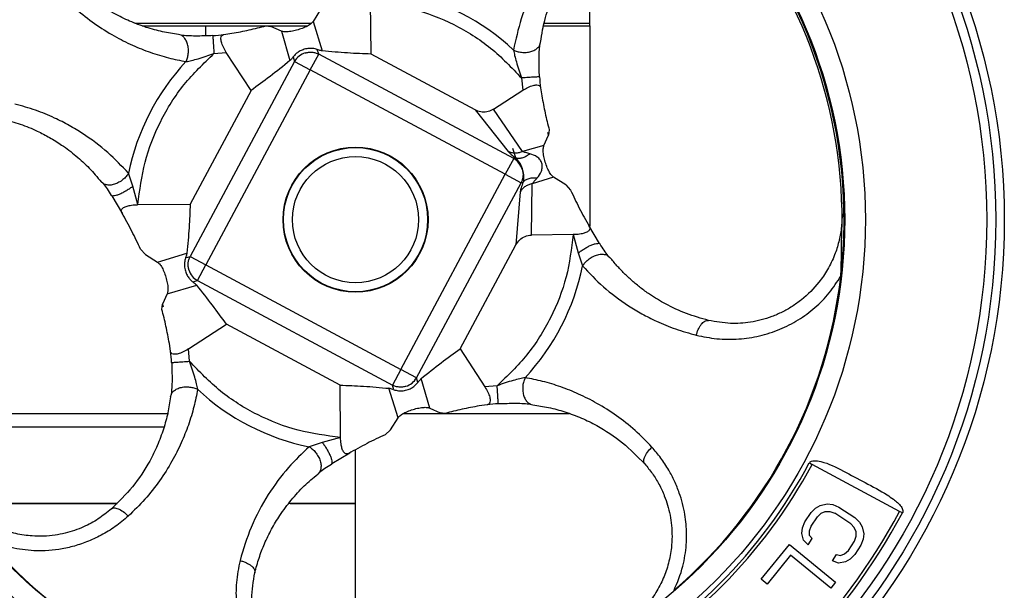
# Model space of a CAD drawing. Header units: millimetres. Extents: x 272 to 1443, y 39 to 1117.
# Tile 25 of 30: x 685 to 794, y 692 to 755. Entities that reach past the tile are written whole.
import ezdxf

# ---------------------------------------------------------------- set-up
doc = ezdxf.new("R2010")
doc.units = ezdxf.units.MM

msp = doc.modelspace()

# ---------------------------------------------------------------- linework, layer by layer
at = {"color": 7, "linetype": 'Continuous', "lineweight": 25}
for p, q in [((747.8, 755.01), (747.8, 763.01)), ((723.53, 751.58), (723.47, 757.37)), ((717.93, 756.54), (717.08, 755.18)), ((717.08, 755.18), (718.1, 751.93)), ((697.31, 755.01), (716.91, 755.01)), ((698.11, 754.71), (707.93, 754.71)), ((705.15, 754.71), (705.15, 753.61)), ((707.93, 754.71), (716.49, 754.71)), ((711.85, 754.71), (712.41, 754.64)), ((713.57, 754.12), (712.41, 754.64)), ((713.57, 754.12), (714.52, 750.85)), ((742.67, 754.71), (747.8, 754.71)), ((742.74, 755.01), (747.8, 755.01)), ((747.8, 754.71), (747.8, 755.01)), ((747.8, 754.71), (747.8, 732.5)), ((702.43, 753.66), (702.14, 753.75)), ((707.2, 753.75), (708.07, 753.88)), ((717.72, 751.58), (717.56, 752.08)), ((742.25, 752.59), (742.34, 752.88)), ((715.04, 750.77), (703.44, 729.13)), ((706.09, 751.63), (707.46, 751.77)), ((710.2, 747.55), (707.46, 751.77)), ((714.89, 751.27), (715.04, 750.77)), ((715.04, 750.77), (716.78, 749.83)), ((716.78, 749.83), (717.72, 751.58)), ((739.36, 739.98), (717.72, 751.58)), ((735.07, 745.39), (723.53, 751.58)), ((716.78, 749.83), (705.18, 728.19)), ((738.42, 738.24), (716.78, 749.83)), ((740.22, 748.93), (740.36, 747.56)), ((710.2, 747.55), (703.44, 734.94)), ((737.11, 745.45), (740.36, 747.56)), ((742.34, 747.82), (742.47, 746.94)), ((735.07, 745.39), (738.75, 740.76)), ((740.34, 740.76), (737.11, 745.45)), ((743.3, 743.17), (743.23, 742.6)), ((742.71, 741.45), (743.23, 742.6)), ((739.65, 739.85), (739.27, 741.1)), ((742.71, 741.45), (740.34, 740.76)), ((739.36, 739.98), (738.42, 738.24)), ((739.59, 740.05), (739.36, 739.98)), ((697.09, 736.91), (696.61, 738.36)), ((726.83, 716.59), (738.42, 738.24)), ((728.41, 737.82), (728.36, 737.8)), ((738.42, 738.24), (740.17, 737.3)), ((743.77, 737.93), (741.42, 737.2)), ((745.13, 737.09), (743.77, 737.93)), ((693.79, 737.22), (693.57, 737.41)), ((697.65, 734.88), (697.09, 736.91)), ((728.57, 715.66), (740.17, 737.3)), ((740.17, 737.3), (740.4, 737.37)), ((741.32, 731.5), (741.42, 737.2)), ((745.13, 737.09), (745.67, 736.5)), ((694.74, 735.86), (694.65, 735.93)), ((694.74, 735.86), (695.93, 733.86)), ((740.09, 736.31), (739.6, 730.42)), ((697.65, 734.88), (703.44, 734.94)), ((713.81, 733.41), (713.76, 733.39)), ((729.8, 733.02), (729.85, 733.03)), ((748.86, 730.57), (747.68, 732.57)), ((745.96, 731.55), (741.32, 731.5)), ((745.96, 731.55), (746.52, 729.52)), ((733.41, 718.88), (739.6, 730.42)), ((748.86, 730.57), (748.96, 730.5)), ((698.48, 729.34), (697.94, 729.93)), ((698.48, 729.34), (699.83, 728.49)), ((699.83, 728.49), (703.09, 729.51)), ((702.94, 728.97), (703.44, 729.13)), ((703.44, 729.13), (705.18, 728.19)), ((746.52, 729.52), (747, 728.07)), ((749.81, 729.21), (750.04, 729.01)), ((704.25, 726.45), (705.18, 728.19)), ((705.18, 728.19), (726.83, 716.59)), ((715.2, 728.61), (715.25, 728.62)), ((700.9, 724.98), (704.17, 725.93)), ((703.74, 726.3), (704.25, 726.45)), ((704.25, 726.45), (725.89, 714.85)), ((700.9, 724.98), (700.38, 723.82)), ((700.31, 723.26), (700.38, 723.82)), ((703.25, 718.87), (707.47, 721.61)), ((720.08, 714.85), (707.47, 721.61)), ((701.27, 718.61), (701.14, 719.48)), ((703.38, 717.5), (703.25, 718.87)), ((733.41, 718.88), (736.15, 714.66)), ((726.83, 716.59), (725.89, 714.85)), ((728.57, 715.66), (726.83, 716.59)), ((720.14, 709.06), (720.08, 714.85)), ((726.04, 714.35), (725.89, 714.85)), ((728.72, 715.15), (728.57, 715.66)), ((730.04, 712.31), (729.08, 715.58)), ((737.52, 714.79), (736.15, 714.66)), ((701.27, 713.55), (701.36, 713.84)), ((726.52, 711.24), (725.51, 714.5)), ((736.41, 712.68), (735.53, 712.55)), ((741.18, 712.76), (741.47, 712.68)), ((672.27, 711.71), (701.03, 711.71)), ((727.12, 711.71), (745.5, 711.71)), ((730.04, 712.31), (731.19, 711.79)), ((731.76, 711.72), (731.19, 711.79)), ((725.68, 709.89), (726.52, 711.24)), ((725.68, 709.89), (725.09, 709.35)), ((718.11, 708.5), (716.66, 708.02)), ((720.14, 709.06), (718.11, 708.5)), ((719.16, 706.15), (721.16, 707.34)), ((721.8, 701.71), (721.8, 707.68)), ((719.16, 706.15), (719.09, 706.06)), ((772.17, 706.22), (772.48, 706.06)), ((782.19, 700.85), (772.48, 706.06)), ((772.59, 706.01), (772.65, 705.96)), ((717.8, 705.2), (717.6, 704.98)), ((678.17, 701.71), (695.33, 701.71)), ((714.53, 701.71), (721.8, 701.71)), ((721.8, 689.21), (721.8, 701.71)), ((773.38, 701.52), (774.15, 701.68)), ((774.15, 701.68), (774.78, 701.6)), ((774.78, 701.6), (775.44, 701.33)), ((771.67, 699.68), (772.35, 700.72)), ((772.35, 700.72), (772.84, 701.22)), ((772.84, 701.22), (773.38, 701.52)), ((773.06, 700.25), (773.48, 700.64)), ((773.48, 700.64), (773.94, 700.83)), ((773.94, 700.83), (774.44, 700.83)), ((774.44, 700.83), (774.99, 700.64)), ((776.76, 699.48), (774.99, 700.64)), ((775.44, 701.33), (777.21, 700.17)), ((782.5, 700.69), (782.19, 700.85)), ((771.41, 699.02), (771.67, 699.68)), ((772.38, 699.22), (773.06, 700.25)), ((777.15, 699.06), (776.76, 699.48)), ((777.21, 700.17), (777.72, 699.67)), ((777.72, 699.67), (778.04, 699.13)), ((771.34, 698.41), (771.41, 699.02)), ((771.51, 697.64), (771.34, 698.41)), ((772.19, 698.68), (772.38, 699.22)), ((772.2, 698.18), (772.19, 698.68)), ((777.36, 698.59), (777.15, 699.06)), ((777.36, 698.09), (777.36, 698.59)), ((778.04, 699.13), (778.21, 698.36)), ((778.21, 698.36), (778.15, 697.75)), ((772.03, 697.14), (771.51, 697.64)), ((772.03, 697.14), (772.48, 697.83)), ((772.48, 697.83), (772.2, 698.18)), ((776.5, 696.52), (777.18, 697.56)), ((777.18, 697.56), (777.36, 698.09)), ((778.15, 697.75), (777.89, 697.09)), ((766.81, 693.33), (769.95, 697.18)), ((769.95, 697.18), (775.08, 692.99)), ((775.62, 695.94), (776.08, 696.13)), ((776.08, 696.13), (776.5, 696.52)), ((777.89, 697.09), (777.21, 696.05)), ((770.08, 696), (767.47, 692.79)), ((774.56, 692.35), (770.08, 696)), ((774.74, 695.36), (775.19, 696.06)), ((775.4, 695.09), (774.74, 695.36)), ((775.19, 696.06), (775.62, 695.94)), ((776.17, 695.25), (775.4, 695.09)), ((776.71, 695.55), (776.17, 695.25)), ((777.21, 696.05), (776.71, 695.55)), ((767.47, 692.79), (766.81, 693.33)), ((775.08, 692.99), (774.56, 692.35))]:
    msp.add_line(p, q, dxfattribs=at)
at = {"color": 8, "linetype": 'Continuous', "lineweight": 25}
for p, q in [((743.23, 742.6), (743.15, 742.88)), ((700.38, 723.82), (700.45, 723.55)), ((700.63, 710.21), (672.95, 710.21))]:
    msp.add_line(p, q, dxfattribs=at)
at = {"color": 7, "linetype": 'Continuous', "lineweight": 25}
for radius in [72, 71.06, 70.05, 56.58, 54.29, 8.05, 8, 7]:
    msp.add_circle((721.8, 733.21), radius, dxfattribs=at)
for centre, radius, start, end in [((721.8, 733.21), 54.22, 130.6847, 173.3714), ((721.8, 733.21), 54.22, 353.3711, 42.1908), ((721.8, 733.21), 54, 357.0818, 39.2467), ((721.8, 733.21), 25.72, 47.0309, 78.46), ((704.67, 773.59), 20, 273.6907, 277.2538), ((721.8, 733.21), 25.72, 137.0309, 168.46), ((716.8, 749.77), 2.02, 106.7119, 150.4093), ((762.18, 750.35), 20, 183.6907, 187.2538), ((738.36, 738.22), 2.02, 16.7119, 60.4093), ((721.8, 733.21), 25.72, 317.0309, 348.46), ((705.25, 728.21), 2.02, 196.7119, 240.4093), ((721.8, 733.21), 54.22, 310.6846, 353.3711), ((681.43, 716.08), 20, 3.6907, 7.2538), ((726.81, 716.66), 2.02, 286.7119, 330.4093), ((721.8, 733.21), 25.72, 227.0309, 258.46), ((738.94, 692.84), 20, 93.6907, 97.2538), ((721.8, 733.21), 57.14, 298.2832, 331.8132), ((721.8, 733.21), 57.49, 298.2832, 331.8132), ((721.8, 733.21), 68.51, 298.2832, 331.8132), ((721.8, 733.21), 68.86, 298.2832, 331.8132), ((721.8, 733.21), 54.22, 220.6847, 263.3714)]:
    msp.add_arc(centre, radius, start, end, dxfattribs=at)
for points, knots in [([(753.17, 770.13), (752.38, 769.74), (750.86, 768.99), (748.9, 767.66), (746.95, 766.09), (745.08, 764.19), (743.12, 761.67), (741.44, 758.76), (740.07, 755.44), (739.58, 753.19), (739.33, 752.03)], [0, 0, 0, 0, 0.098196, 0.187708, 0.268675, 0.389057, 0.505915, 0.664268, 0.827519, 1, 1, 1, 1]), ([(742.34, 752.88), (742.41, 753.33), (742.53, 754.15), (742.81, 755.37), (743.14, 756.52), (743.68, 758.03), (744.52, 759.83), (745.67, 761.71), (746.9, 763.29), (748.09, 764.58), (749.76, 766.08), (752.05, 767.73), (754.16, 768.64), (755.22, 769.1)], [0, 0, 0, 0, 0.0745177, 0.1323325, 0.199797, 0.2620015, 0.3793905, 0.4958686, 0.5748931, 0.6522516, 0.7281396, 0.8635062, 1, 1, 1, 1]), ([(702.14, 753.75), (701.55, 753.84), (700.36, 754.02), (698.56, 754.52), (696.77, 755.18), (694.61, 756.24), (692.19, 757.8), (690.51, 759.5), (689.71, 760.31)], [0, 0, 0, 0, 0.13703, 0.277913, 0.422038, 0.555569, 0.786995, 1, 1, 1, 1]), ([(688.92, 758.45), (689.53, 757.82), (690.78, 756.53), (692.84, 754.92), (694.94, 753.59), (697.02, 752.54), (699.04, 751.74), (701.02, 751.13), (702.34, 750.87), (702.99, 750.74)], [0, 0, 0, 0, 0.1451606, 0.2954755, 0.4497767, 0.5905204, 0.7265676, 0.8666052, 1, 1, 1, 1]), ([(723.47, 757.37), (725.05, 757.17), (728.24, 756.77), (732.76, 754.97), (736.9, 752.41), (739.12, 750.08), (740.22, 748.93)], [0, 0, 0, 0, 0.24751, 0.5, 0.75249, 1, 1, 1, 1]), ([(717.08, 755.18), (717, 755.09), (716.84, 754.89), (716.35, 754.61), (715.75, 754.37), (715.1, 754.17), (714.47, 754.05), (713.92, 754.02), (713.68, 754.09), (713.57, 754.12)], [0, 0, 0, 0, 0.144553, 0.289179, 0.432328, 0.574994, 0.717627, 0.860286, 1, 1, 1, 1]), ([(708.07, 753.88), (708.72, 754), (710, 754.24), (711.23, 754.55), (711.85, 754.71)], [0, 0, 0, 0, 0.499897, 1, 1, 1, 1]), ([(705.98, 753.63), (705.32, 753.6), (704.32, 753.56), (703.13, 753.6), (702.65, 753.64), (702.41, 753.67)], [0, 0, 0, 0, 0.502691, 0.752111, 1, 1, 1, 1]), ([(707.46, 751.77), (707.34, 751.96), (707.11, 752.35), (706.9, 752.91), (706.84, 753.34), (706.92, 753.62), (707.07, 753.72), (707.17, 753.74), (707.2, 753.75)], [0, 0, 0, 0, 0.2063661, 0.4138368, 0.5973621, 0.7658135, 0.9441769, 1, 1, 1, 1]), ([(717.56, 752.08), (717.39, 752.13), (717.09, 752.22), (716.52, 752.21), (715.99, 752.09), (715.53, 751.87), (715.15, 751.59), (714.98, 751.38), (714.89, 751.27)], [0, 0, 0, 0, 0.202684, 0.368892, 0.535985, 0.683539, 0.835486, 1, 1, 1, 1]), ([(718.1, 751.93), (718, 751.95), (717.85, 751.98), (717.63, 752.06), (717.56, 752.08)], [0, 0, 0, 0, 0.704497, 1, 1, 1, 1]), ([(723.53, 751.58), (722.67, 751.61), (720.96, 751.67), (719.05, 751.84), (718.1, 751.93)], [0, 0, 0, 0, 0.499797, 1, 1, 1, 1]), ([(739.33, 752.03), (739.37, 751.83), (739.46, 751.41), (739.73, 750.36), (740.02, 749.52), (740.22, 748.93)], [0, 0, 0, 0, 0.2068176, 0.4409044, 1, 1, 1, 1]), ([(742.22, 749.04), (742.19, 749.7), (742.15, 750.7), (742.19, 751.89), (742.24, 752.36), (742.26, 752.6)], [0, 0, 0, 0, 0.502691, 0.752111, 1, 1, 1, 1]), ([(697.65, 734.88), (697.85, 736.46), (698.25, 739.65), (700.05, 744.17), (702.61, 748.31), (704.94, 750.53), (706.09, 751.63)], [0, 0, 0, 0, 0.24751, 0.5, 0.75249, 1, 1, 1, 1]), ([(702.99, 750.74), (703.18, 750.78), (703.61, 750.87), (704.66, 751.14), (705.5, 751.43), (706.09, 751.63)], [0, 0, 0, 0, 0.20682, 0.440908, 1, 1, 1, 1]), ([(714.52, 750.85), (713.78, 750.25), (712.29, 749.05), (710.9, 748.05), (710.2, 747.55)], [0, 0, 0, 0, 0.499761, 1, 1, 1, 1]), ([(714.89, 751.27), (714.79, 751.14), (714.65, 750.96), (714.55, 750.87), (714.52, 750.85)], [0, 0, 0, 0, 0.7052691, 1, 1, 1, 1]), ([(740.36, 747.56), (740.55, 747.67), (740.94, 747.91), (741.5, 748.12), (741.93, 748.18), (742.21, 748.09), (742.32, 747.95), (742.33, 747.85), (742.34, 747.82)], [0, 0, 0, 0, 0.2063661, 0.4138368, 0.597362, 0.7658135, 0.9441768, 1, 1, 1, 1]), ([(742.47, 746.94), (742.59, 746.3), (742.83, 745.02), (743.14, 743.78), (743.3, 743.17)], [0, 0, 0, 0, 0.499897, 1, 1, 1, 1]), ([(696.61, 738.36), (695.86, 739.14), (694.35, 740.74), (692.06, 742.45), (690.03, 743.68), (688.3, 744.56), (686.31, 745.39), (684.77, 745.82), (683.99, 746.03)], [0, 0, 0, 0, 0.23252, 0.474328, 0.590236, 0.709039, 0.852595, 1, 1, 1, 1]), ([(737.11, 745.45), (736.92, 745.35), (736.53, 745.15), (735.86, 745.12), (735.37, 745.24), (735.12, 745.36), (735.07, 745.39)], [0, 0, 0, 0, 0.30368, 0.60705, 0.918841, 1, 1, 1, 1]), ([(682.63, 744.39), (683.29, 744.21), (684.64, 743.84), (686.36, 743.12), (687.88, 742.32), (689.33, 741.42), (690.82, 740.29), (692.28, 738.94), (693.14, 737.92), (693.57, 737.41)], [0, 0, 0, 0, 0.140909, 0.286789, 0.400573, 0.520379, 0.676506, 0.838448, 1, 1, 1, 1]), ([(743.77, 737.93), (743.68, 738.02), (743.48, 738.18), (743.2, 738.67), (742.96, 739.27), (742.76, 739.92), (742.64, 740.55), (742.61, 741.09), (742.68, 741.33), (742.71, 741.45)], [0, 0, 0, 0, 0.144553, 0.289179, 0.432328, 0.574993, 0.717626, 0.860285, 1, 1, 1, 1]), ([(740.34, 740.76), (740.21, 740.71), (739.95, 740.61), (739.54, 740.57), (739.12, 740.61), (738.87, 740.71), (738.75, 740.76)], [0, 0, 0, 0, 0.243464, 0.495008, 0.749134, 1, 1, 1, 1]), ([(738.75, 740.76), (738.84, 740.66), (739.03, 740.46), (739.4, 740.19), (739.59, 740.05)], [0, 0, 0, 0, 0.474645, 1, 1, 1, 1]), ([(741.15, 740.52), (741.03, 740.43), (740.78, 740.23), (740.37, 740.05), (739.95, 739.97), (739.71, 740.02), (739.59, 740.05)], [0, 0, 0, 0, 0.233947, 0.483689, 0.741996, 1, 1, 1, 1]), ([(739.59, 740.05), (739.66, 739.97), (739.8, 739.83), (740.01, 739.53), (740.18, 739.19), (740.32, 738.81), (740.41, 738.42), (740.46, 738.04), (740.45, 737.67), (740.42, 737.48), (740.4, 737.37)], [0, 0, 0, 0, 0.1598793, 0.2902627, 0.4011059, 0.4991686, 0.5973704, 0.7081826, 0.8393654, 1, 1, 1, 1]), ([(741.15, 740.52), (740.99, 740.56), (740.67, 740.65), (740.45, 740.72), (740.34, 740.76)], [0, 0, 0, 0, 0.520363, 1, 1, 1, 1]), ([(741.96, 737.84), (742.14, 738.07), (742.41, 738.41), (742.53, 738.94), (742.53, 739.24), (742.48, 739.46), (742.4, 739.67), (742.24, 739.92), (741.84, 740.3), (741.43, 740.43), (741.15, 740.52)], [0, 0, 0, 0, 0.2629787, 0.3845533, 0.4428038, 0.5000067, 0.5572009, 0.6154551, 0.7370333, 1, 1, 1, 1]), ([(740.4, 737.37), (740.48, 737.46), (740.66, 737.64), (741.05, 737.8), (741.49, 737.88), (741.81, 737.86), (741.96, 737.84)], [0, 0, 0, 0, 0.258004, 0.516311, 0.766053, 1, 1, 1, 1]), ([(741.42, 737.2), (741.49, 737.29), (741.63, 737.47), (741.85, 737.72), (741.96, 737.84)], [0, 0, 0, 0, 0.479663, 1, 1, 1, 1]), ([(693.79, 737.22), (693.93, 737.03), (694.21, 736.64), (694.53, 736.13), (694.69, 735.88)], [0, 0, 0, 0, 0.496768, 1, 1, 1, 1]), ([(740.4, 737.37), (740.32, 737.15), (740.16, 736.72), (740.11, 736.45), (740.09, 736.31)], [0, 0, 0, 0, 0.524815, 1, 1, 1, 1]), ([(741.42, 737.2), (741.28, 737.17), (741.01, 737.1), (740.65, 736.91), (740.32, 736.65), (740.17, 736.42), (740.09, 736.31)], [0, 0, 0, 0, 0.243077, 0.494481, 0.748739, 1, 1, 1, 1]), ([(745.67, 736.5), (745.98, 735.83), (746.6, 734.49), (747.37, 733.13), (747.75, 732.45)], [0, 0, 0, 0, 0.499802, 1, 1, 1, 1]), ([(695.85, 733.98), (695.82, 734.07), (695.76, 734.24), (695.94, 734.5), (696.31, 734.69), (696.83, 734.82), (697.29, 734.87), (697.59, 734.87), (697.65, 734.88)], [0, 0, 0, 0, 0.2006978, 0.4027202, 0.5766307, 0.7329036, 0.9443029, 1, 1, 1, 1]), ([(703.44, 734.94), (703.41, 734.08), (703.35, 732.37), (703.18, 730.46), (703.09, 729.51)], [0, 0, 0, 0, 0.499797, 1, 1, 1, 1]), ([(697.94, 729.93), (697.63, 730.6), (697.01, 731.93), (696.24, 733.3), (695.85, 733.98)], [0, 0, 0, 0, 0.4998024, 1, 1, 1, 1]), ([(775.8, 733.84), (775.79, 733.31), (775.76, 732.26), (775.46, 730.74), (775.06, 729.48), (774.62, 728.47), (774.2, 727.69), (773.74, 726.96), (772.86, 725.76), (771.85, 724.74), (770.78, 723.93), (770.25, 723.57), (769.71, 723.25), (768.96, 722.85), (768, 722.43), (766.82, 722.06), (765.28, 721.75), (763.28, 721.61), (761.79, 721.89), (760.98, 722.03)], [0, 0, 0, 0, 0.069691, 0.137592, 0.203729, 0.243943, 0.283112, 0.321247, 0.358356, 0.480662, 0.510093, 0.539058, 0.567565, 0.595626, 0.653781, 0.711321, 0.76835, 0.87508, 1, 1, 1, 1]), ([(747.75, 732.45), (747.79, 732.36), (747.85, 732.18), (747.67, 731.93), (747.3, 731.73), (746.78, 731.6), (746.32, 731.56), (746.02, 731.55), (745.96, 731.55)], [0, 0, 0, 0, 0.200698, 0.40272, 0.576631, 0.732904, 0.944303, 1, 1, 1, 1]), ([(745.96, 731.55), (745.76, 729.97), (745.36, 726.78), (743.56, 722.26), (741, 718.12), (738.67, 715.89), (737.52, 714.79)], [0, 0, 0, 0, 0.24751, 0.5, 0.75249, 1, 1, 1, 1]), ([(739.6, 730.42), (739.73, 730.62), (739.99, 731.01), (740.61, 731.41), (741.08, 731.47), (741.32, 731.5)], [0, 0, 0, 0, 0.329194, 0.658952, 1, 1, 1, 1]), ([(749.82, 729.21), (749.68, 729.4), (749.4, 729.79), (749.08, 730.3), (748.91, 730.55)], [0, 0, 0, 0, 0.496768, 1, 1, 1, 1]), ([(775.66, 726.95), (775.69, 727.63), (775.73, 728.82), (775.73, 729.97), (775.73, 730.46)], [0, 0, 0, 0, 0.564939, 1, 1, 1, 1]), ([(702.94, 728.97), (702.89, 728.8), (702.8, 728.5), (702.81, 727.93), (702.93, 727.4), (703.15, 726.94), (703.43, 726.56), (703.64, 726.39), (703.74, 726.3)], [0, 0, 0, 0, 0.202683, 0.368892, 0.535986, 0.683542, 0.835491, 1, 1, 1, 1]), ([(703.09, 729.51), (703.07, 729.41), (703.04, 729.26), (702.96, 729.04), (702.94, 728.97)], [0, 0, 0, 0, 0.704482, 1, 1, 1, 1]), ([(760.98, 722.03), (760.15, 722.27), (758.45, 722.75), (756.29, 723.77), (754.63, 724.77), (753.42, 725.65), (752.49, 726.42), (751.62, 727.24), (750.79, 728.1), (750.29, 728.71), (750.04, 729.01)], [0, 0, 0, 0, 0.17729, 0.362716, 0.520177, 0.615623, 0.711612, 0.807653, 0.902821, 1, 1, 1, 1]), ([(699.83, 728.49), (699.93, 728.41), (700.13, 728.25), (700.4, 727.76), (700.65, 727.16), (700.85, 726.51), (700.97, 725.88), (701, 725.33), (700.93, 725.09), (700.9, 724.98)], [0, 0, 0, 0, 0.144553, 0.289179, 0.432328, 0.574993, 0.717626, 0.860285, 1, 1, 1, 1]), ([(747, 728.07), (747.74, 727.28), (749.26, 725.68), (751.55, 723.98), (753.58, 722.75), (755.31, 721.87), (757.3, 721.04), (758.84, 720.61), (759.62, 720.39)], [0, 0, 0, 0, 0.23252, 0.474328, 0.590236, 0.709039, 0.852595, 1, 1, 1, 1]), ([(759.62, 720.39), (760.37, 720.24), (761.9, 719.93), (764.28, 719.92), (766.65, 720.26), (768.88, 720.98), (770.96, 722.03), (772.81, 723.4), (774.43, 725.03), (775.25, 726.32), (775.66, 726.95)], [0, 0, 0, 0, 0.1336269, 0.2703653, 0.3960974, 0.5234987, 0.6439676, 0.7646116, 0.8824638, 1, 1, 1, 1]), ([(704.17, 725.93), (704.1, 726.01), (703.99, 726.11), (703.8, 726.25), (703.74, 726.3)], [0, 0, 0, 0, 0.70448, 1, 1, 1, 1]), ([(707.47, 721.61), (706.97, 722.31), (705.97, 723.7), (704.77, 725.19), (704.17, 725.93)], [0, 0, 0, 0, 0.499797, 1, 1, 1, 1]), ([(701.14, 719.48), (701.02, 720.13), (700.78, 721.41), (700.47, 722.64), (700.31, 723.26)], [0, 0, 0, 0, 0.499897, 1, 1, 1, 1]), ([(759.62, 720.39), (759.65, 720.52), (759.73, 720.77), (759.88, 721.13), (760.06, 721.45), (760.32, 721.78), (760.64, 722.04), (760.87, 722.04), (760.98, 722.03)], [0, 0, 0, 0, 0.1293407, 0.2625532, 0.3970032, 0.5299081, 0.7800053, 1, 1, 1, 1]), ([(703.25, 718.87), (703.06, 718.75), (702.67, 718.52), (702.11, 718.31), (701.68, 718.25), (701.4, 718.33), (701.29, 718.47), (701.27, 718.58), (701.27, 718.61)], [0, 0, 0, 0, 0.206366, 0.413837, 0.597362, 0.765814, 0.944177, 1, 1, 1, 1]), ([(729.08, 715.58), (729.83, 716.18), (731.32, 717.38), (732.71, 718.38), (733.41, 718.88)], [0, 0, 0, 0, 0.499761, 1, 1, 1, 1]), ([(701.39, 717.39), (701.41, 716.73), (701.46, 715.73), (701.41, 714.54), (701.37, 714.06), (701.35, 713.82)], [0, 0, 0, 0, 0.502691, 0.752111, 1, 1, 1, 1]), ([(704.28, 714.4), (704.24, 714.59), (704.15, 715.01), (703.88, 716.07), (703.59, 716.91), (703.38, 717.5)], [0, 0, 0, 0, 0.2068203, 0.4409079, 1, 1, 1, 1]), ([(720.14, 709.06), (718.56, 709.25), (715.37, 709.66), (710.85, 711.46), (706.71, 714.02), (704.48, 716.34), (703.38, 717.5)], [0, 0, 0, 0, 0.2475102, 0.5, 0.7524898, 1, 1, 1, 1]), ([(720.08, 714.85), (720.94, 714.82), (722.65, 714.76), (724.55, 714.59), (725.51, 714.5)], [0, 0, 0, 0, 0.499797, 1, 1, 1, 1]), ([(726.04, 714.35), (726.21, 714.3), (726.52, 714.21), (727.08, 714.22), (727.61, 714.34), (728.08, 714.56), (728.46, 714.84), (728.63, 715.05), (728.72, 715.15)], [0, 0, 0, 0, 0.202684, 0.368892, 0.535985, 0.683539, 0.835487, 1, 1, 1, 1]), ([(728.72, 715.15), (728.82, 715.28), (728.96, 715.46), (729.05, 715.55), (729.08, 715.58)], [0, 0, 0, 0, 0.705268, 1, 1, 1, 1]), ([(740.62, 715.69), (740.42, 715.65), (740, 715.56), (738.95, 715.29), (738.11, 715), (737.52, 714.79)], [0, 0, 0, 0, 0.20682, 0.440908, 1, 1, 1, 1]), ([(754.69, 707.98), (754.08, 708.61), (752.83, 709.9), (750.77, 711.51), (748.66, 712.84), (746.59, 713.88), (744.57, 714.69), (742.59, 715.3), (741.27, 715.56), (740.62, 715.69)], [0, 0, 0, 0, 0.145161, 0.295475, 0.449777, 0.59052, 0.726568, 0.866605, 1, 1, 1, 1]), ([(704.28, 714.4), (704.15, 713.75), (703.89, 712.43), (703.28, 710.45), (702.48, 708.43), (701.43, 706.35), (700.1, 704.25), (698.49, 702.18), (697.2, 700.94), (696.57, 700.33)], [0, 0, 0, 0, 0.133395, 0.273432, 0.40948, 0.550223, 0.704525, 0.854839, 1, 1, 1, 1]), ([(726.04, 714.35), (725.89, 714.4), (725.68, 714.47), (725.55, 714.49), (725.51, 714.5)], [0, 0, 0, 0, 0.705268, 1, 1, 1, 1]), ([(736.15, 714.66), (736.26, 714.47), (736.5, 714.08), (736.71, 713.52), (736.77, 713.09), (736.68, 712.81), (736.54, 712.7), (736.44, 712.68), (736.41, 712.68)], [0, 0, 0, 0, 0.2063661, 0.4138368, 0.5973621, 0.7658135, 0.9441769, 1, 1, 1, 1]), ([(701.27, 713.55), (701.18, 712.96), (701, 711.77), (700.5, 709.97), (699.84, 708.18), (698.78, 706.02), (697.22, 703.6), (695.52, 701.92), (694.7, 701.12)], [0, 0, 0, 0, 0.13703, 0.277913, 0.421941, 0.555569, 0.786995, 1, 1, 1, 1]), ([(735.53, 712.55), (734.89, 712.43), (733.61, 712.19), (732.37, 711.88), (731.76, 711.72)], [0, 0, 0, 0, 0.499897, 1, 1, 1, 1]), ([(737.63, 712.8), (738.29, 712.82), (739.29, 712.87), (740.48, 712.82), (740.96, 712.78), (741.19, 712.76)], [0, 0, 0, 0, 0.502691, 0.752111, 1, 1, 1, 1]), ([(741.47, 712.68), (742.05, 712.59), (743.25, 712.4), (745.05, 711.91), (746.84, 711.25), (748.99, 710.19), (751.42, 708.63), (753.09, 706.93), (753.9, 706.11)], [0, 0, 0, 0, 0.13703, 0.277913, 0.421941, 0.555569, 0.786995, 1, 1, 1, 1]), ([(726.52, 711.24), (726.61, 711.34), (726.77, 711.53), (727.26, 711.81), (727.86, 712.06), (728.51, 712.26), (729.14, 712.38), (729.68, 712.41), (729.92, 712.34), (730.04, 712.31)], [0, 0, 0, 0, 0.1445534, 0.2891789, 0.4323284, 0.5749935, 0.7176269, 0.8602863, 1, 1, 1, 1]), ([(725.09, 709.35), (724.42, 709.04), (723.08, 708.42), (721.72, 707.65), (721.04, 707.26)], [0, 0, 0, 0, 0.499802, 1, 1, 1, 1]), ([(721.04, 707.26), (720.95, 707.23), (720.77, 707.17), (720.52, 707.35), (720.32, 707.72), (720.19, 708.24), (720.15, 708.7), (720.14, 708.99), (720.14, 709.06)], [0, 0, 0, 0, 0.200698, 0.40272, 0.576631, 0.732904, 0.944303, 1, 1, 1, 1]), ([(716.66, 708.02), (715.87, 707.27), (714.21, 705.7), (712.04, 702.74), (710.16, 699.31), (709.36, 696.66), (708.98, 695.4)], [0, 0, 0, 0, 0.233526, 0.491681, 0.759814, 1, 1, 1, 1]), ([(753.9, 706.11), (753.85, 706.2), (753.75, 706.38), (753.85, 706.84), (754.16, 707.42), (754.51, 707.79), (754.69, 707.98)], [0, 0, 0, 0, 0.221954, 0.472678, 0.738502, 1, 1, 1, 1]), ([(757.15, 692.1), (757.52, 692.97), (758.04, 694.23), (758.38, 695.95), (758.52, 697.14), (758.57, 698.67), (758.39, 700.62), (757.88, 702.58), (757.22, 704.21), (756.54, 705.51), (755.71, 706.79), (755.03, 707.58), (754.69, 707.98)], [0, 0, 0, 0, 0.161243, 0.230161, 0.298907, 0.367827, 0.493076, 0.637289, 0.721301, 0.804728, 0.902868, 1, 1, 1, 1]), ([(717.8, 705.2), (717.99, 705.34), (718.38, 705.62), (718.89, 705.94), (719.14, 706.1)], [0, 0, 0, 0, 0.496768, 1, 1, 1, 1]), ([(753.9, 706.11), (754.19, 705.76), (754.77, 705.07), (755.49, 703.88), (756.05, 702.7), (756.45, 701.54), (756.72, 700.43), (756.95, 698.87), (756.94, 697.36), (756.73, 695.96), (756.54, 695.1), (756.2, 693.97), (755.61, 692.59), (754.6, 690.97), (753.26, 689.41), (752.11, 688.56), (751.53, 688.13)], [0, 0, 0, 0, 0.073088, 0.145197, 0.216506, 0.272106, 0.328278, 0.385102, 0.503177, 0.544302, 0.586309, 0.629218, 0.711901, 0.799151, 0.897827, 1, 1, 1, 1]), ([(772.17, 706.22), (772.2, 706.27), (772.26, 706.35), (772.44, 706.44), (772.84, 706.51), (774.08, 706.28), (775.93, 705.34), (778.38, 704.02), (780.28, 703.03), (781.43, 702.26), (781.96, 701.83), (782.29, 701.49), (782.48, 701.18), (782.54, 700.98), (782.55, 700.8), (782.52, 700.72), (782.5, 700.69)], [0, 0, 0, 0, 0.011926, 0.024824, 0.047596, 0.112364, 0.332132, 0.549539, 0.77323, 0.841449, 0.889052, 0.939205, 0.959265, 0.979461, 0.990587, 1, 1, 1, 1]), ([(710.62, 694.04), (710.77, 694.59), (711.07, 695.71), (711.7, 697.32), (712.47, 698.9), (713.46, 700.54), (714.66, 702.15), (716.06, 703.68), (717.1, 704.56), (717.6, 704.98)], [0, 0, 0, 0, 0.117072, 0.236756, 0.367496, 0.503203, 0.669332, 0.839195, 1, 1, 1, 1]), ([(694.7, 701.12), (694.23, 700.74), (693.3, 699.98), (691.88, 699.22), (690.62, 698.72), (689.56, 698.41), (688, 698.11), (686.46, 698.05), (685, 698.21), (684.09, 698.38), (682.84, 698.71), (681.3, 699.33), (679.57, 700.4), (677.99, 701.77), (677.15, 702.91), (676.72, 703.49)], [0, 0, 0, 0, 0.0971061, 0.1924545, 0.2466647, 0.301308, 0.3564626, 0.4798035, 0.5227412, 0.5665934, 0.6113815, 0.7067848, 0.8009371, 0.8983077, 1, 1, 1, 1]), ([(695.27, 701.71), (694.86, 701.71), (692.69, 701.71), (688.47, 701.71), (683.15, 701.71), (679.68, 701.71), (678.17, 701.71)], [0, 0, 0, 0, 0.078384, 0.411336, 0.744287, 1, 1, 1, 1]), ([(721.8, 701.71), (721.73, 701.71), (721.58, 701.71), (720.39, 701.71), (718.48, 701.71), (716.45, 701.71), (714.86, 701.71), (714.38, 701.71)], [0, 0, 0, 0, 0.2259016, 0.4518031, 0.6777047, 0.9036062, 1, 1, 1, 1]), ([(694.7, 701.12), (694.79, 701.17), (694.97, 701.27), (695.44, 701.17), (696.01, 700.86), (696.38, 700.5), (696.57, 700.33)], [0, 0, 0, 0, 0.221954, 0.472678, 0.738502, 1, 1, 1, 1]), ([(696.57, 700.33), (696.1, 699.92), (695.17, 699.14), (693.6, 698.18), (692.01, 697.45), (690.43, 696.93), (688.89, 696.61), (687.45, 696.47), (686.1, 696.47), (684.83, 696.59), (682.98, 696.92), (681.63, 697.48), (680.69, 697.87)], [0, 0, 0, 0, 0.11605, 0.227305, 0.333774, 0.429262, 0.520571, 0.607066, 0.680119, 0.753055, 0.826297, 1, 1, 1, 1]), ([(708.98, 695.4), (708.82, 694.59), (708.51, 693.05), (708.52, 690.61), (708.88, 688.22), (709.67, 685.88), (710.85, 683.69), (712.16, 682.04), (713.4, 680.86), (714.42, 680.04), (715.17, 679.58), (715.54, 679.35)], [0, 0, 0, 0, 0.143066, 0.272459, 0.405062, 0.536706, 0.666036, 0.796031, 0.864297, 0.932168, 1, 1, 1, 1]), ([(708.98, 695.4), (709.11, 695.36), (709.37, 695.29), (709.72, 695.13), (710.04, 694.96), (710.37, 694.7), (710.63, 694.37), (710.63, 694.14), (710.62, 694.04)], [0, 0, 0, 0, 0.129338, 0.262549, 0.396998, 0.529903, 0.780002, 1, 1, 1, 1]), ([(722.43, 679.22), (721.58, 679.26), (719.93, 679.34), (717.57, 680.1), (715.42, 681.27), (713.38, 683.02), (711.65, 685.37), (710.54, 688.22), (710.14, 691.23), (710.46, 693.09), (710.62, 694.04)], [0, 0, 0, 0, 0.111543, 0.217688, 0.324069, 0.434493, 0.573154, 0.712475, 0.853118, 1, 1, 1, 1])]:
    msp.add_open_spline(points, degree=3, knots=knots, dxfattribs=at)
at = {"color": 8, "linetype": 'Continuous', "lineweight": 25}
for points, knots in [([(702.99, 750.74), (703.04, 750.87), (703.16, 751.15), (703.25, 751.64), (703.27, 752.17), (703.18, 752.68), (703, 753.13), (702.74, 753.46), (702.54, 753.63), (702.43, 753.66), (702.43, 753.66)], [0, 0, 0, 0, 0.124509, 0.261691, 0.408847, 0.561547, 0.714248, 0.861404, 0.998587, 1, 1, 1, 1]), ([(739.33, 752.03), (739.46, 751.97), (739.74, 751.86), (740.23, 751.76), (740.76, 751.75), (741.27, 751.84), (741.72, 752.02), (742.05, 752.28), (742.22, 752.48), (742.25, 752.59), (742.25, 752.59)], [0, 0, 0, 0, 0.124509, 0.261691, 0.408846, 0.561547, 0.714247, 0.861403, 0.998587, 1, 1, 1, 1]), ([(696.61, 738.36), (696.53, 738.24), (696.35, 737.99), (695.99, 737.64), (695.54, 737.33), (695.04, 737.12), (694.55, 737.02), (694.13, 737.06), (693.88, 737.14), (693.8, 737.21), (693.79, 737.22)], [0, 0, 0, 0, 0.123537, 0.260306, 0.407578, 0.560724, 0.713871, 0.861145, 0.997918, 1, 1, 1, 1]), ([(697.09, 736.91), (696.98, 736.83), (696.75, 736.66), (696.36, 736.41), (695.95, 736.18), (695.55, 736), (695.2, 735.88), (694.93, 735.83), (694.78, 735.83), (694.75, 735.86), (694.74, 735.86)], [0, 0, 0, 0, 0.127208, 0.265307, 0.411756, 0.562768, 0.713779, 0.860228, 0.998326, 1, 1, 1, 1]), ([(746.52, 729.52), (746.63, 729.6), (746.86, 729.77), (747.25, 730.02), (747.65, 730.25), (748.05, 730.43), (748.41, 730.55), (748.68, 730.59), (748.83, 730.59), (748.86, 730.57), (748.86, 730.57)], [0, 0, 0, 0, 0.127208, 0.265307, 0.411756, 0.562768, 0.713779, 0.860228, 0.998326, 1, 1, 1, 1]), ([(747, 728.07), (747.08, 728.19), (747.25, 728.44), (747.62, 728.79), (748.07, 729.09), (748.56, 729.31), (749.06, 729.4), (749.48, 729.36), (749.73, 729.29), (749.81, 729.21), (749.81, 729.21)], [0, 0, 0, 0, 0.123537, 0.260306, 0.407578, 0.560724, 0.713871, 0.861145, 0.997918, 1, 1, 1, 1]), ([(740.62, 715.69), (740.57, 715.55), (740.45, 715.27), (740.35, 714.79), (740.34, 714.26), (740.43, 713.74), (740.61, 713.29), (740.87, 712.97), (741.07, 712.8), (741.18, 712.77), (741.18, 712.76)], [0, 0, 0, 0, 0.124509, 0.261691, 0.408847, 0.561547, 0.714248, 0.861404, 0.998587, 1, 1, 1, 1]), ([(701.36, 713.84), (701.36, 713.84), (701.39, 713.95), (701.56, 714.15), (701.88, 714.41), (702.34, 714.59), (702.85, 714.68), (703.38, 714.66), (703.86, 714.57), (704.14, 714.45), (704.28, 714.4)], [0, 0, 0, 0, 0.0014173, 0.1386017, 0.285761, 0.4384656, 0.591168, 0.7383214, 0.8754985, 1, 1, 1, 1]), ([(718.11, 708.5), (718.19, 708.39), (718.36, 708.16), (718.61, 707.77), (718.84, 707.36), (719.02, 706.96), (719.14, 706.61), (719.18, 706.34), (719.19, 706.19), (719.16, 706.15), (719.16, 706.15)], [0, 0, 0, 0, 0.127208, 0.265307, 0.411756, 0.562768, 0.713779, 0.860228, 0.998326, 1, 1, 1, 1]), ([(716.66, 708.02), (716.78, 707.94), (717.03, 707.76), (717.38, 707.4), (717.68, 706.95), (717.9, 706.45), (717.99, 705.96), (717.95, 705.54), (717.88, 705.29), (717.8, 705.21), (717.8, 705.2)], [0, 0, 0, 0, 0.123537, 0.260306, 0.407578, 0.560724, 0.713871, 0.861145, 0.997918, 1, 1, 1, 1])]:
    msp.add_open_spline(points, degree=3, knots=knots, dxfattribs=at)
at = {"color": 7, "linetype": 'Continuous', "lineweight": 25}
for points in [[(705.96, 753.63), (705.96, 753.6), (705.96, 753.54), (705.99, 753.08), (706.04, 752.42), (706.07, 751.9), (706.09, 751.63)], [(716.22, 751.71), (716.34, 751.74), (716.59, 751.8), (716.98, 751.8), (717.36, 751.73), (717.6, 751.63), (717.72, 751.58)], [(742.22, 749.06), (742.19, 749.06), (742.13, 749.05), (741.67, 749.02), (741.01, 748.98), (740.49, 748.95), (740.22, 748.93)], [(740.3, 738.8), (740.33, 738.68), (740.39, 738.42), (740.39, 738.04), (740.32, 737.65), (740.22, 737.42), (740.17, 737.3)], [(703.31, 727.63), (703.28, 727.75), (703.22, 728), (703.22, 728.39), (703.28, 728.77), (703.39, 729.01), (703.44, 729.13)], [(701.39, 717.37), (701.42, 717.37), (701.48, 717.37), (701.94, 717.4), (702.6, 717.45), (703.12, 717.48), (703.38, 717.5)], [(727.39, 714.72), (727.27, 714.69), (727.02, 714.63), (726.63, 714.63), (726.24, 714.69), (726.01, 714.8), (725.89, 714.85)], [(737.65, 712.8), (737.65, 712.83), (737.64, 712.89), (737.61, 713.35), (737.57, 714.01), (737.54, 714.53), (737.52, 714.79)]]:
    msp.add_open_spline(points, degree=3, dxfattribs=at)

doc.saveas('drawing.dxf')
